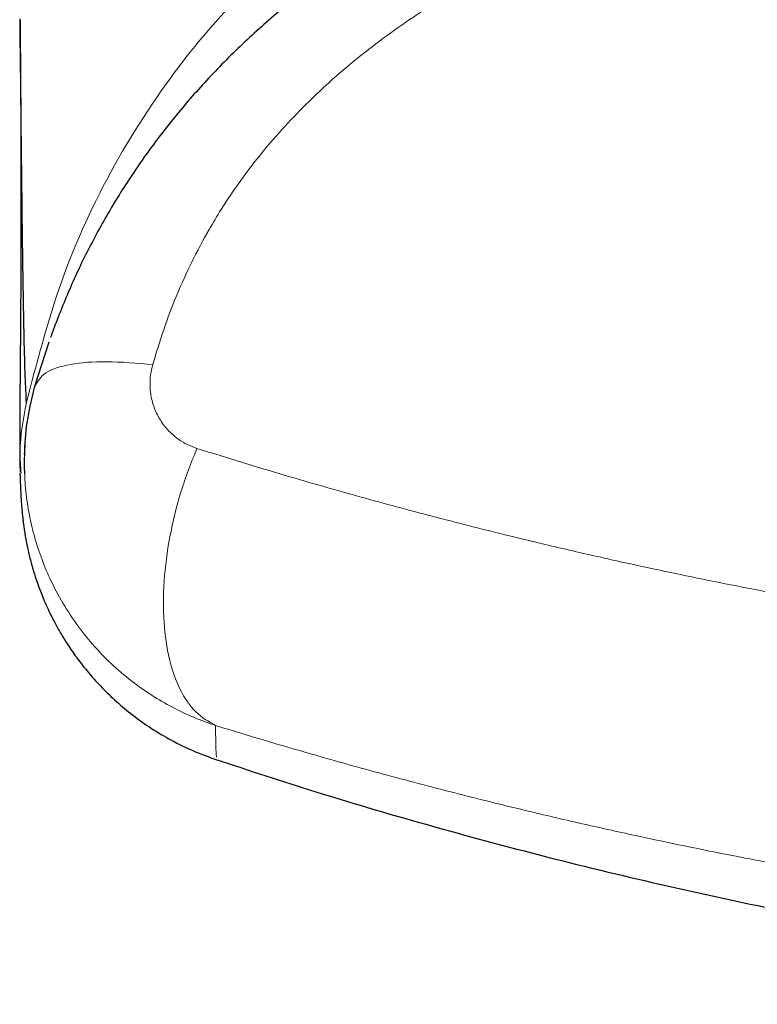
# Model space of a CAD drawing. Header units: millimetres. Extents: x 8 to 869, y 12 to 812.
# Tile 2 of 230: x 400.48 to 403.91, y 316.52 to 321.11. Entities that reach past the tile are written whole.
import ezdxf

# ---------------------------------------------------------------- set-up
doc = ezdxf.new("R2010")
doc.units = ezdxf.units.MM

msp = doc.modelspace()

# ---------------------------------------------------------------- linework, layer by layer
at = {"color": 7, "linetype": 'Continuous', "lineweight": 30}
for p, q in [((400.5461, 319.4), (400.6119, 319.6071)), ((401.3921, 317.6724), (401.3922, 317.6717))]:
    msp.add_line(p, q, dxfattribs=at)
at = {"color": 7, "linetype": 'Continuous', "lineweight": 30, "flags": 128}
msp.add_lwpolyline([(400.4985, 318.9926), (400.4969, 319.025), (400.4988, 319.1184), (400.5074, 319.2121), (400.5232, 319.3064), (400.5461, 319.4), (400.5461, 319.4001), (400.5461, 319.4001)], dxfattribs=at)
at = {"color": 252, "linetype": 'Continuous', "lineweight": 0}
for points, knots in [([(408.3863, 323.1135), (408.0694, 323.111), (407.4358, 323.1059), (406.4861, 323.0547), (405.5396, 322.9604), (404.6014, 322.8033), (403.7966, 322.5877), (403.1302, 322.3341), (402.5961, 322.0719), (402.0932, 321.7536), (401.6338, 321.3748), (401.233, 320.934), (400.9042, 320.4375), (400.6543, 319.8955), (400.5554, 319.5117), (400.5059, 319.3197)], [0, 0, 0, 0, 0.10003, 0.200056, 0.300173, 0.400239, 0.500131, 0.562636, 0.625145, 0.687668, 0.750125, 0.812616, 0.875055, 0.937489, 1, 1, 1, 1]), ([(408.3863, 322.3087), (408.2732, 322.3084), (408.0469, 322.3078), (407.7076, 322.3027), (407.3682, 322.2939), (407.0288, 322.2808), (406.6895, 322.2628), (406.3513, 322.2395), (406.0131, 322.21), (405.6749, 322.1737), (405.3348, 322.1295), (404.9942, 322.0764), (404.6535, 322.0133), (404.3195, 321.9402), (403.993, 321.8567), (403.7008, 321.7696), (403.4379, 321.6797), (403.2296, 321.5999), (403.0496, 321.5239), (402.8971, 321.4541), (402.7465, 321.3795), (402.5981, 321.2994), (402.4515, 321.2133), (402.3078, 321.1209), (402.167, 321.0216), (402.0304, 320.9153), (401.9158, 320.8163), (401.8086, 320.7148), (401.7086, 320.6114), (401.6023, 320.4884), (401.5032, 320.3591), (401.4219, 320.2387), (401.3455, 320.112), (401.2749, 319.9791), (401.2047, 319.8233), (401.1436, 319.6638), (401.1108, 319.5551), (401.0945, 319.5007)], [0, 0, 0, 0, 0.040416, 0.080846, 0.121317, 0.161803, 0.202387, 0.242986, 0.283299, 0.324163, 0.365048, 0.406494, 0.448036, 0.489618, 0.529382, 0.569143, 0.599119, 0.629093, 0.649147, 0.669139, 0.689131, 0.709288, 0.729443, 0.749886, 0.770327, 0.791017, 0.811704, 0.824508, 0.843904, 0.863299, 0.883004, 0.902709, 0.915993, 0.936865, 0.957739, 0.978869, 1, 1, 1, 1]), ([(401.0945, 319.5007), (401.0907, 319.4851), (401.0833, 319.4538), (401.0806, 319.3999), (401.0875, 319.3411), (401.1076, 319.2802), (401.1387, 319.2259), (401.1758, 319.183), (401.2158, 319.1508), (401.2558, 319.1268), (401.2853, 319.116), (401.3001, 319.1106)], [0, 0, 0, 0, 0.090766, 0.181576, 0.312785, 0.444107, 0.574975, 0.705872, 0.803802, 0.902119, 1, 1, 1, 1]), ([(400.5067, 319.3235), (400.492, 319.2471), (400.4711, 319.1381), (400.4792, 319.0279), (400.4817, 318.9949)], [0, 0, 0, 0, 0.700515, 1, 1, 1, 1]), ([(401.3001, 319.1106), (401.379, 319.0859), (401.5369, 319.0366), (401.8051, 318.9569), (402.1048, 318.8717), (402.4376, 318.7825), (402.7479, 318.7043), (403.0339, 318.6361), (403.3437, 318.5661), (403.7075, 318.4894), (404.1272, 318.4089), (404.5233, 318.3403), (404.8942, 318.2824), (405.2386, 318.2338), (405.5857, 318.1901), (405.931, 318.1517), (406.2743, 318.1186), (406.6154, 318.0907), (406.9578, 318.0677), (407.2818, 318.0506), (407.587, 318.0385), (407.8956, 318.03), (408.2271, 318.0253), (408.5812, 318.0256), (408.9267, 318.031), (409.2632, 318.0411), (409.5907, 318.0554), (409.9294, 318.0748), (410.279, 318.1), (410.639, 318.1315), (410.9756, 318.1661), (411.289, 318.2027), (411.5954, 318.2423), (411.9156, 318.288), (412.2489, 318.3406), (412.5792, 318.3974), (412.9126, 318.4597), (413.2488, 318.5276), (413.5872, 318.6012), (413.9212, 318.679), (414.2466, 318.7598), (414.5634, 318.8433), (414.8717, 318.9292), (415.1754, 319.0181), (415.3734, 319.0797), (415.4724, 319.1106)], [0, 0, 0, 0, 0.0189246, 0.0378491, 0.0631623, 0.0884808, 0.1137938, 0.1328446, 0.1518953, 0.1817501, 0.2116142, 0.2414687, 0.2651847, 0.2889106, 0.3126363, 0.3363521, 0.3592502, 0.3821574, 0.4050644, 0.4279624, 0.4469614, 0.4659604, 0.4894423, 0.5129292, 0.5364111, 0.5582007, 0.5799944, 0.6017841, 0.6260068, 0.6502349, 0.6744576, 0.6943384, 0.7142192, 0.7373905, 0.7605709, 0.7837514, 0.806923, 0.8314775, 0.8560423, 0.8806074, 0.9051623, 0.9288672, 0.9525808, 0.9762947, 1, 1, 1, 1]), ([(401.3868, 317.8199), (401.3868, 317.8199), (401.3524, 317.8312), (401.2842, 317.8568), (401.1848, 317.9038), (401.0887, 317.9598), (400.9926, 318.0276), (400.9002, 318.1066), (400.8132, 318.1971), (400.7354, 318.2953), (400.6665, 318.4023), (400.6112, 318.5105), (400.5686, 318.6171), (400.5368, 318.7209), (400.5139, 318.8283), (400.5014, 318.9195), (400.4992, 318.9746), (400.4985, 318.9926)], [0, 0, 0, 0, 0.0000379, 0.0693179, 0.1390807, 0.2103629, 0.2821689, 0.3644575, 0.4432575, 0.522767, 0.6045531, 0.6871372, 0.7555378, 0.8244064, 0.8947556, 0.9656189, 1, 1, 1, 1]), ([(401.3864, 317.8201), (401.3876, 317.7644), (401.3895, 317.6724), (401.3914, 317.6724), (401.3921, 317.6724)], [0, 0, 0, 0, 0.604695, 1, 1, 1, 1]), ([(415.3859, 317.82), (415.2854, 317.7893), (415.0843, 317.728), (414.7762, 317.6399), (414.4636, 317.5548), (414.1353, 317.4704), (413.7911, 317.3873), (413.4305, 317.3062), (413.0773, 317.2326), (412.7322, 317.1661), (412.396, 317.1064), (412.0845, 317.0556), (411.7987, 317.0128), (411.5097, 316.9727), (411.189, 316.9325), (410.8362, 316.8935), (410.4814, 316.8597), (410.1124, 316.83), (409.7292, 316.8054), (409.3321, 316.7864), (408.9471, 316.7744), (408.5747, 316.7687), (408.2154, 316.7686), (407.8855, 316.7734), (407.5854, 316.7817), (407.2896, 316.7933), (406.969, 316.8099), (406.624, 316.8329), (406.2804, 316.8607), (405.9124, 316.8958), (405.5209, 316.9396), (405.1067, 316.9933), (404.7188, 317.0504), (404.3568, 317.1097), (404.0202, 317.1699), (403.687, 317.2343), (403.3814, 317.298), (403.1027, 317.3598), (402.8217, 317.4254), (402.5159, 317.501), (402.1869, 317.5874), (401.8898, 317.67), (401.623, 317.7477), (401.4654, 317.7959), (401.3866, 317.82)], [0, 0, 0, 0, 0.0241774, 0.0483637, 0.0725498, 0.0967269, 0.1234196, 0.1501184, 0.1768109, 0.2008349, 0.2248636, 0.2488876, 0.2670078, 0.285128, 0.3094451, 0.3337722, 0.3580992, 0.3824162, 0.4092981, 0.4361867, 0.4630685, 0.4872919, 0.5115203, 0.5357437, 0.5540226, 0.5723015, 0.5957414, 0.6191904, 0.6426395, 0.6660795, 0.6948718, 0.7236725, 0.752465, 0.7765324, 0.8006092, 0.8246862, 0.8487539, 0.8675907, 0.8864275, 0.9116334, 0.9368445, 0.9620506, 0.9810253, 1, 1, 1, 1])]:
    msp.add_open_spline(points, degree=3, knots=knots, dxfattribs=at)
at = {"color": 7, "linetype": 'Continuous', "lineweight": 30}
for points, knots in [([(402.6049, 321.7494), (402.5658, 321.7293), (402.485, 321.6877), (402.3656, 321.6212), (402.247, 321.5512), (402.1326, 321.4794), (402.0259, 321.4082), (401.9235, 321.3358), (401.8256, 321.2623), (401.7284, 321.1849), (401.6349, 321.1057), (401.5449, 321.0247), (401.4586, 320.9422), (401.3762, 320.8582), (401.2978, 320.773), (401.2236, 320.6869), (401.153, 320.5996), (401.0856, 320.5106), (401.0211, 320.4194), (400.9595, 320.3262), (400.901, 320.2312), (400.8458, 320.1345), (400.7939, 320.0364), (400.7461, 319.9384), (400.7017, 319.8394), (400.6605, 319.7388), (400.6329, 319.6675), (400.6201, 319.6299), (400.6192, 319.6273)], [0, 0, 0, 0, 0.044079, 0.091032, 0.136973, 0.182011, 0.226246, 0.265434, 0.307489, 0.348888, 0.389841, 0.430296, 0.470212, 0.509565, 0.548339, 0.586392, 0.623797, 0.661269, 0.69882, 0.736415, 0.774011, 0.811572, 0.849063, 0.886435, 0.92213, 0.959411, 0.997156, 1, 1, 1, 1]), ([(400.4767, 321.1038), (400.4769, 321.0913), (400.4771, 321.0673), (400.4775, 321.0328), (400.4777, 321.001), (400.478, 320.972), (400.4782, 320.9466), (400.4784, 320.9245), (400.4786, 320.9056), (400.4787, 320.8886), (400.4788, 320.8732), (400.4789, 320.8597), (400.479, 320.8479), (400.479, 320.8382), (400.4791, 320.8298), (400.4792, 320.8218), (400.4792, 320.8114), (400.4793, 320.7982), (400.4794, 320.7819), (400.4796, 320.759), (400.4797, 320.7306), (400.4799, 320.6976), (400.4801, 320.6646), (400.4802, 320.6312), (400.4803, 320.5965), (400.4805, 320.561), (400.4806, 320.5254), (400.4807, 320.4905), (400.4808, 320.4572), (400.4808, 320.4257), (400.4809, 320.3951), (400.4809, 320.3641), (400.481, 320.3341), (400.481, 320.3052), (400.481, 320.278), (400.481, 320.2514), (400.481, 320.2264), (400.481, 320.2058), (400.4809, 320.189), (400.4809, 320.1755), (400.4809, 320.1624), (400.4809, 320.1491), (400.4809, 320.1334), (400.4808, 320.1152), (400.4808, 320.0941), (400.4807, 320.0691), (400.4807, 320.0405), (400.4806, 320.0086), (400.4805, 319.9759), (400.4803, 319.9475), (400.4802, 319.9237), (400.4802, 319.9053), (400.4801, 319.8878), (400.48, 319.8717), (400.4799, 319.8567), (400.4799, 319.843), (400.4798, 319.8308), (400.4797, 319.82), (400.4797, 319.8104), (400.4796, 319.8011), (400.4796, 319.7916), (400.4795, 319.7816), (400.4794, 319.7692), (400.4793, 319.7541), (400.4792, 319.7363), (400.4791, 319.7176), (400.4789, 319.6988), (400.4788, 319.6785), (400.4786, 319.6573), (400.4785, 319.6355), (400.4783, 319.6093), (400.478, 319.5789), (400.4777, 319.5443), (400.4775, 319.516), (400.4773, 319.4937), (400.4772, 319.4769), (400.477, 319.4602), (400.4769, 319.4436), (400.4767, 319.4269), (400.4766, 319.4087), (400.4764, 319.3888), (400.4762, 319.3669), (400.476, 319.3442), (400.4759, 319.3244), (400.4758, 319.3074), (400.4757, 319.2936), (400.4756, 319.2802), (400.4755, 319.2675), (400.4754, 319.2559), (400.4754, 319.2453), (400.4753, 319.2356), (400.4753, 319.2268), (400.4753, 319.2188), (400.4752, 319.2112), (400.4752, 319.2035), (400.4752, 319.1953), (400.4752, 319.1866), (400.4752, 319.1774), (400.4752, 319.1678), (400.4752, 319.1562), (400.4752, 319.1425), (400.4752, 319.1269), (400.4753, 319.1104), (400.4754, 319.0932), (400.4756, 319.0753), (400.4759, 319.0569), (400.4762, 319.038), (400.4766, 319.0186), (400.477, 319.0057), (400.4772, 318.9991)], [0, 0, 0, 0, 0.011309, 0.021846, 0.031611, 0.040604, 0.048828, 0.055393, 0.06137, 0.066758, 0.071559, 0.076025, 0.079825, 0.08296, 0.085489, 0.088053, 0.090825, 0.095602, 0.100892, 0.106697, 0.117677, 0.128554, 0.139315, 0.15087, 0.162823, 0.175189, 0.187956, 0.200509, 0.212512, 0.223964, 0.234944, 0.246408, 0.258638, 0.268785, 0.279405, 0.290029, 0.299805, 0.308715, 0.314537, 0.319918, 0.324985, 0.330345, 0.336078, 0.344149, 0.352859, 0.362208, 0.375393, 0.389086, 0.403288, 0.418, 0.426636, 0.435069, 0.442988, 0.450392, 0.457282, 0.463657, 0.469517, 0.474437, 0.478923, 0.483215, 0.48775, 0.492538, 0.497578, 0.505771, 0.514555, 0.52393, 0.533628, 0.543052, 0.554944, 0.566329, 0.577243, 0.59645, 0.615477, 0.6346, 0.644295, 0.654079, 0.663951, 0.673912, 0.683969, 0.69444, 0.707543, 0.72147, 0.736219, 0.75179, 0.761036, 0.770548, 0.780063, 0.788998, 0.797333, 0.804936, 0.81196, 0.818406, 0.824274, 0.829748, 0.83546, 0.841596, 0.848157, 0.855142, 0.862551, 0.870383, 0.882059, 0.894555, 0.907765, 0.921656, 0.936227, 0.951196, 0.966816, 0.983085, 1, 1, 1, 1]), ([(400.5067, 319.3235), (400.5048, 319.361), (400.5008, 319.436), (400.4959, 319.6183), (400.4916, 319.8511), (400.4877, 320.1378), (400.4837, 320.4776), (400.4803, 320.8011), (400.4776, 321.0298), (400.4767, 321.1109)], [0, 0, 0, 0, 0.153752, 0.307563, 0.461185, 0.614351, 0.767166, 0.917366, 1, 1, 1, 1]), ([(400.4991, 319.125), (400.4991, 319.1234), (400.4988, 319.1198), (400.4985, 319.1148), (400.4982, 319.1099), (400.4979, 319.1057), (400.4977, 319.1021), (400.4975, 319.099), (400.4973, 319.0964), (400.4972, 319.0942), (400.497, 319.0923), (400.4969, 319.0907), (400.4968, 319.0893), (400.4967, 319.088), (400.4966, 319.0868), (400.4965, 319.0857), (400.4964, 319.0846), (400.4964, 319.0837), (400.4963, 319.0829), (400.4963, 319.0829), (400.4963, 319.0829)], [0, 0, 0, 0, 0.064262, 0.144693, 0.219314, 0.288128, 0.350061, 0.406394, 0.457126, 0.50226, 0.542544, 0.580173, 0.620048, 0.662223, 0.706698, 0.753473, 0.802548, 0.871154, 0.943756, 1, 1, 1, 1]), ([(400.4764, 318.9946), (400.4765, 318.9913), (400.4767, 318.9833), (400.4771, 318.9715), (400.4776, 318.9592), (400.478, 318.9479), (400.4784, 318.9377), (400.4788, 318.9283), (400.4792, 318.9199), (400.4795, 318.9124), (400.4799, 318.9058), (400.4802, 318.8997), (400.4805, 318.8943), (400.4807, 318.8894), (400.481, 318.885), (400.4812, 318.881), (400.4814, 318.8773), (400.4817, 318.8733), (400.482, 318.8689), (400.4823, 318.8639), (400.4828, 318.8566), (400.4835, 318.8466), (400.4846, 318.8331), (400.4859, 318.8178), (400.4876, 318.8007), (400.4896, 318.7826), (400.4917, 318.7653), (400.4944, 318.7445), (400.4982, 318.7187), (400.5034, 318.6883), (400.5109, 318.6497), (400.522, 318.6011), (400.5386, 318.5401), (400.557, 318.4839), (400.5743, 318.438), (400.5876, 318.4053), (400.6021, 318.372), (400.6206, 318.3328), (400.6439, 318.2875), (400.6728, 318.2368), (400.708, 318.1812), (400.7502, 318.1215), (400.8001, 318.0589), (400.8585, 317.9945), (400.9257, 317.9298), (401.0021, 317.8662), (401.0876, 317.8054), (401.1819, 317.7495), (401.284, 317.6992), (401.3566, 317.6729), (401.3934, 317.6596)], [0, 0, 0, 0, 0.028881, 0.068684, 0.10627, 0.14164, 0.174792, 0.205727, 0.234444, 0.259437, 0.282466, 0.303531, 0.322632, 0.33977, 0.354943, 0.368153, 0.380415, 0.391807, 0.403706, 0.416112, 0.429026, 0.453349, 0.479295, 0.506864, 0.536059, 0.566881, 0.59425, 0.621242, 0.647234, 0.672261, 0.696358, 0.726581, 0.755396, 0.782933, 0.794316, 0.805505, 0.816522, 0.827555, 0.838799, 0.850394, 0.86246, 0.875098, 0.888381, 0.902355, 0.917041, 0.93243, 0.948488, 0.965158, 0.98236, 1, 1, 1, 1]), ([(401.3889, 317.6615), (401.5437, 317.6106), (401.881, 317.4997), (402.4063, 317.3459), (402.9633, 317.1968), (403.5242, 317.0624), (404.0883, 316.9425), (404.6554, 316.8374), (405.2092, 316.7496), (405.7492, 316.6777), (406.2747, 316.6206), (406.8015, 316.5761), (407.3292, 316.5443), (407.8575, 316.5253), (408.4022, 316.5187), (408.9628, 316.5261), (409.5391, 316.5488), (410.1146, 316.5866), (410.6889, 316.6395), (411.2616, 316.7074), (411.8324, 316.7903), (412.385, 316.8854), (412.9193, 316.9911), (413.4354, 317.1059), (413.9485, 317.233), (414.4583, 317.3724), (414.9368, 317.5142), (415.2434, 317.6152), (415.3826, 317.6611)], [0, 0, 0, 0, 0.0343227, 0.0748122, 0.115306, 0.1558027, 0.1963011, 0.2367999, 0.2772987, 0.3144221, 0.3515447, 0.3886666, 0.4257878, 0.4629087, 0.5000293, 0.5405244, 0.5810197, 0.6215156, 0.6620122, 0.7025098, 0.7430083, 0.7835071, 0.8206311, 0.8577543, 0.8948759, 0.9319947, 0.9691096, 1, 1, 1, 1])]:
    msp.add_open_spline(points, degree=3, knots=knots, dxfattribs=at)
at = {"color": 252, "linetype": 'Continuous', "lineweight": 0}
for points in [[(401.0945, 319.5007), (401.0206, 319.5072), (400.8728, 319.5201), (400.704, 319.505), (400.5839, 319.4671), (400.5587, 319.4224), (400.5461, 319.4001)], [(401.3868, 317.8199), (401.355, 317.8381), (401.2912, 317.8744), (401.2189, 317.9825), (401.1681, 318.1241), (401.1428, 318.2968), (401.1435, 318.4912), (401.1708, 318.6984), (401.2216, 318.91), (401.2739, 319.0437), (401.3001, 319.1106)]]:
    msp.add_open_spline(points, degree=3, dxfattribs=at)

doc.saveas('drawing.dxf')
